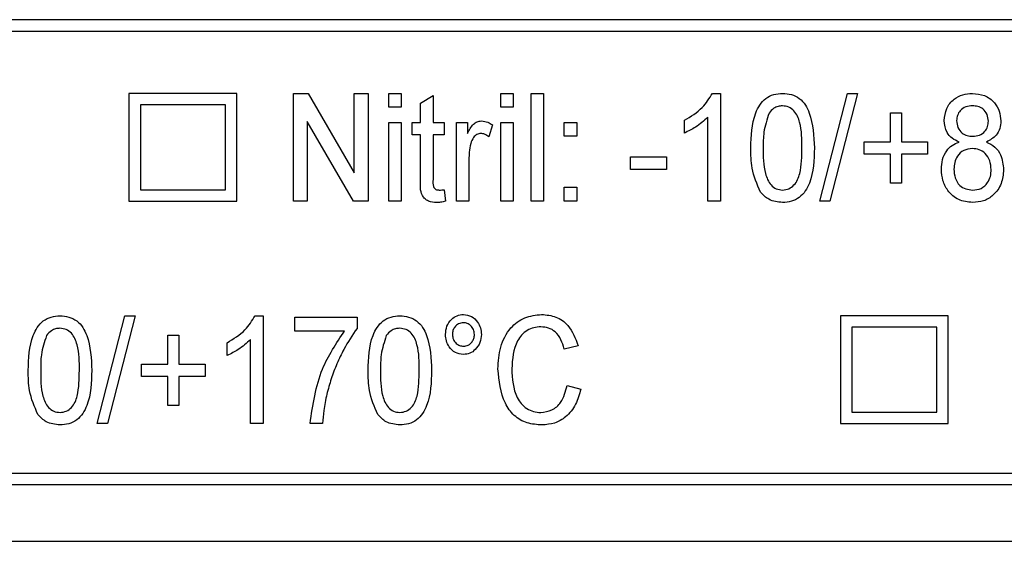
# Model space of a CAD drawing. Header units: millimetres. Extents: x 635 to 3836, y -1496 to 1629.
# Tile 21 of 46: x 1665 to 1683, y 347 to 356. Entities that reach past the tile are written whole.
import ezdxf

# ---------------------------------------------------------------- set-up
doc = ezdxf.new("R2010")
doc.units = ezdxf.units.MM

msp = doc.modelspace()

# ---------------------------------------------------------------- linework, layer by layer
at = {"color": 7, "linetype": 'Continuous', "lineweight": 25}
for p, q in [((1713.979, 355.778), (1612.379, 355.778)), ((1612.379, 355.578), (1713.979, 355.578)), ((1669.195, 354.478), (1667.295, 354.478)), ((1667.295, 354.478), (1667.295, 352.578)), ((1669.195, 352.578), (1669.195, 354.478)), ((1670.195, 352.578), (1670.195, 354.478)), ((1670.195, 354.478), (1670.453, 354.478)), ((1670.453, 354.478), (1671.267, 353.075)), ((1671.267, 353.075), (1671.267, 354.478)), ((1671.267, 354.478), (1671.511, 354.478)), ((1671.511, 354.478), (1671.511, 352.578)), ((1671.876, 354.234), (1671.876, 354.478)), ((1671.876, 354.478), (1672.095, 354.478)), ((1672.095, 354.478), (1672.095, 354.234)), ((1672.436, 354.304), (1672.656, 354.443)), ((1672.656, 354.443), (1672.656, 353.966)), ((1673.849, 354.234), (1673.849, 354.478)), ((1673.849, 354.478), (1674.069, 354.478)), ((1674.069, 354.478), (1674.069, 354.234)), ((1674.385, 354.478), (1674.604, 354.478)), ((1674.385, 352.578), (1674.385, 354.478)), ((1674.604, 354.478), (1674.604, 352.578)), ((1677.581, 354.478), (1677.722, 354.478)), ((1677.722, 354.478), (1677.722, 352.578)), ((1679.476, 352.578), (1679.963, 354.478)), ((1680.141, 354.478), (1679.654, 352.578)), ((1679.963, 354.478), (1680.141, 354.478)), ((1668.995, 354.278), (1667.495, 354.278)), ((1667.495, 354.278), (1667.495, 352.778)), ((1668.995, 352.778), (1668.995, 354.278)), ((1672.095, 354.234), (1671.876, 354.234)), ((1672.436, 353.966), (1672.436, 354.304)), ((1674.069, 354.234), (1673.849, 354.234)), ((1671.254, 352.578), (1670.439, 353.981)), ((1670.439, 353.981), (1670.439, 352.578)), ((1677.089, 353.778), (1677.089, 354.003)), ((1677.503, 352.578), (1677.503, 354.058)), ((1680.719, 353.625), (1680.719, 354.137)), ((1680.719, 354.137), (1680.913, 354.137)), ((1680.913, 354.137), (1680.913, 353.625)), ((1671.876, 352.578), (1671.876, 353.966)), ((1671.876, 353.966), (1672.095, 353.966)), ((1672.095, 353.966), (1672.095, 352.578)), ((1672.29, 353.747), (1672.29, 353.966)), ((1672.29, 353.966), (1672.436, 353.966)), ((1672.656, 353.966), (1672.851, 353.966)), ((1672.851, 353.966), (1672.851, 353.747)), ((1673.07, 353.966), (1673.265, 353.966)), ((1673.07, 352.578), (1673.07, 353.966)), ((1673.265, 353.966), (1673.265, 353.772)), ((1673.703, 353.925), (1673.638, 353.712)), ((1673.849, 353.966), (1674.069, 353.966)), ((1673.849, 352.578), (1673.849, 353.966)), ((1674.069, 353.966), (1674.069, 352.578)), ((1674.97, 353.723), (1674.97, 353.966)), ((1674.97, 353.966), (1675.189, 353.966)), ((1675.189, 353.966), (1675.189, 353.723)), ((1672.436, 353.747), (1672.29, 353.747)), ((1672.436, 352.968), (1672.436, 353.747)), ((1672.851, 353.747), (1672.656, 353.747)), ((1672.656, 353.747), (1672.656, 352.959)), ((1675.189, 353.723), (1674.97, 353.723)), ((1680.256, 353.406), (1680.256, 353.625)), ((1680.256, 353.625), (1680.719, 353.625)), ((1680.913, 353.625), (1681.376, 353.625)), ((1681.376, 353.625), (1681.376, 353.406)), ((1673.289, 353.315), (1673.289, 352.578)), ((1676.139, 353.138), (1676.139, 353.357)), ((1676.139, 353.357), (1676.772, 353.357)), ((1676.772, 353.357), (1676.772, 353.138)), ((1680.719, 353.406), (1680.256, 353.406)), ((1680.719, 352.894), (1680.719, 353.406)), ((1681.376, 353.406), (1680.913, 353.406)), ((1680.913, 353.406), (1680.913, 352.894)), ((1676.772, 353.138), (1676.139, 353.138)), ((1667.495, 352.778), (1668.995, 352.778)), ((1672.851, 352.779), (1672.875, 352.574)), ((1674.97, 352.578), (1674.97, 352.821)), ((1674.97, 352.821), (1675.189, 352.821)), ((1675.189, 352.821), (1675.189, 352.578)), ((1680.913, 352.894), (1680.719, 352.894)), ((1667.295, 352.578), (1669.195, 352.578)), ((1670.439, 352.578), (1670.195, 352.578)), ((1671.511, 352.578), (1671.254, 352.578)), ((1672.095, 352.578), (1671.876, 352.578)), ((1673.289, 352.578), (1673.07, 352.578)), ((1674.069, 352.578), (1673.849, 352.578)), ((1674.604, 352.578), (1674.385, 352.578)), ((1675.189, 352.578), (1674.97, 352.578)), ((1677.722, 352.578), (1677.503, 352.578)), ((1679.654, 352.578), (1679.476, 352.578)), ((1666.736, 348.655), (1667.224, 350.555)), ((1667.401, 350.555), (1666.914, 348.655)), ((1667.224, 350.555), (1667.401, 350.555)), ((1669.518, 350.555), (1669.66, 350.555)), ((1669.66, 350.555), (1669.66, 348.655)), ((1670.22, 350.287), (1670.22, 350.53)), ((1670.22, 350.53), (1671.316, 350.53)), ((1671.316, 350.53), (1671.316, 350.333)), ((1681.74, 350.555), (1679.84, 350.555)), ((1679.84, 350.555), (1679.84, 348.655)), ((1681.74, 348.655), (1681.74, 350.555)), ((1681.54, 350.355), (1680.04, 350.355)), ((1680.04, 350.355), (1680.04, 348.855)), ((1681.54, 348.855), (1681.54, 350.355)), ((1667.979, 349.702), (1667.979, 350.214)), ((1667.979, 350.214), (1668.174, 350.214)), ((1668.174, 350.214), (1668.174, 349.702)), ((1671.097, 350.287), (1670.22, 350.287)), ((1669.026, 349.855), (1669.026, 350.08)), ((1669.44, 348.655), (1669.44, 350.135)), ((1675.213, 350.027), (1674.97, 349.969)), ((1667.516, 349.702), (1667.979, 349.702)), ((1667.516, 349.483), (1667.516, 349.702)), ((1668.174, 349.702), (1668.636, 349.702)), ((1668.636, 349.702), (1668.636, 349.483)), ((1667.979, 349.483), (1667.516, 349.483)), ((1667.979, 348.971), (1667.979, 349.483)), ((1668.174, 349.483), (1668.174, 348.971)), ((1668.636, 349.483), (1668.174, 349.483)), ((1675.019, 349.325), (1675.262, 349.263)), ((1668.174, 348.971), (1667.979, 348.971)), ((1680.04, 348.855), (1681.54, 348.855)), ((1666.914, 348.655), (1666.736, 348.655)), ((1669.66, 348.655), (1669.44, 348.655)), ((1670.707, 348.655), (1670.488, 348.655)), ((1679.84, 348.655), (1681.74, 348.655)), ((1613.179, 347.778), (1713.179, 347.778)), ((1613.179, 347.578), (1713.179, 347.578)), ((1606.179, 346.578), (1720.179, 346.578))]:
    msp.add_line(p, q, dxfattribs=at)
for points, knots in [([(1677.089, 354.003), (1677.201, 354.071), (1677.402, 354.193), (1677.526, 354.391), (1677.581, 354.478)], [0, 0, 0, 0, 0.560332, 1, 1, 1, 1]), ([(1678.258, 353.515), (1678.265, 353.727), (1678.273, 353.992), (1678.412, 354.276), (1678.518, 354.394), (1678.661, 354.467), (1678.766, 354.474), (1678.819, 354.478)], [0, 0, 0, 0, 0.499597, 0.624929, 0.749962, 0.874847, 1, 1, 1, 1]), ([(1678.819, 354.478), (1678.871, 354.474), (1678.976, 354.466), (1679.119, 354.394), (1679.228, 354.277), (1679.357, 353.989), (1679.369, 353.726), (1679.379, 353.515)], [0, 0, 0, 0, 0.125192, 0.250284, 0.3752, 0.500608, 1, 1, 1, 1]), ([(1681.669, 353.999), (1681.677, 354.071), (1681.693, 354.216), (1681.826, 354.378), (1681.994, 354.466), (1682.108, 354.474), (1682.165, 354.478)], [0, 0, 0, 0, 0.279642, 0.559087, 0.77927, 1, 1, 1, 1]), ([(1682.165, 354.478), (1682.238, 354.471), (1682.385, 354.459), (1682.553, 354.329), (1682.652, 354.165), (1682.662, 354.05), (1682.667, 353.992)], [0, 0, 0, 0, 0.280063, 0.559294, 0.779552, 1, 1, 1, 1]), ([(1678.816, 354.258), (1678.79, 354.257), (1678.737, 354.253), (1678.65, 354.212), (1678.606, 354.16), (1678.58, 354.128)], [0, 0, 0, 0, 0.280325, 0.560514, 1, 1, 1, 1]), ([(1679.16, 353.516), (1679.16, 353.668), (1679.16, 353.896), (1679.055, 354.15), (1678.931, 354.246), (1678.854, 354.254), (1678.816, 354.258)], [0, 0, 0, 0, 0.501752, 0.750132, 0.875134, 1, 1, 1, 1]), ([(1682.168, 354.258), (1682.127, 354.256), (1682.047, 354.25), (1681.952, 354.182), (1681.896, 354.092), (1681.891, 354.029), (1681.888, 353.997)], [0, 0, 0, 0, 0.2802137, 0.5590581, 0.7795421, 1, 1, 1, 1]), ([(1682.448, 353.986), (1682.444, 354.027), (1682.435, 354.109), (1682.361, 354.204), (1682.265, 354.253), (1682.2, 354.256), (1682.168, 354.258)], [0, 0, 0, 0, 0.2798827, 0.5593828, 0.7793958, 1, 1, 1, 1]), ([(1673.265, 353.772), (1673.294, 353.831), (1673.334, 353.913), (1673.431, 353.982), (1673.482, 353.988), (1673.508, 353.991)], [0, 0, 0, 0, 0.560216, 0.780249, 1, 1, 1, 1]), ([(1673.508, 353.991), (1673.547, 353.986), (1673.617, 353.978), (1673.677, 353.941), (1673.703, 353.925)], [0, 0, 0, 0, 0.559283, 1, 1, 1, 1]), ([(1677.503, 354.058), (1677.433, 353.996), (1677.307, 353.884), (1677.156, 353.811), (1677.089, 353.778)], [0, 0, 0, 0, 0.559694, 1, 1, 1, 1]), ([(1678.58, 354.128), (1678.543, 354.017), (1678.477, 353.818), (1678.477, 353.608), (1678.478, 353.516)], [0, 0, 0, 0, 0.558286, 1, 1, 1, 1]), ([(1681.93, 353.62), (1681.888, 353.639), (1681.805, 353.678), (1681.691, 353.806), (1681.677, 353.926), (1681.669, 353.999)], [0, 0, 0, 0, 0.281172, 0.561506, 1, 1, 1, 1]), ([(1681.888, 353.997), (1681.892, 353.956), (1681.899, 353.872), (1681.973, 353.775), (1682.072, 353.728), (1682.137, 353.724), (1682.17, 353.723)], [0, 0, 0, 0, 0.280178, 0.559134, 0.779212, 1, 1, 1, 1]), ([(1682.17, 353.723), (1682.211, 353.725), (1682.292, 353.731), (1682.387, 353.799), (1682.44, 353.891), (1682.445, 353.954), (1682.448, 353.986)], [0, 0, 0, 0, 0.280308, 0.558975, 0.779375, 1, 1, 1, 1]), ([(1682.667, 353.992), (1682.664, 353.947), (1682.657, 353.857), (1682.579, 353.71), (1682.475, 353.654), (1682.412, 353.62)], [0, 0, 0, 0, 0.2809452, 0.5613931, 1, 1, 1, 1]), ([(1673.501, 353.771), (1673.475, 353.767), (1673.424, 353.759), (1673.356, 353.693), (1673.334, 353.631), (1673.321, 353.594)], [0, 0, 0, 0, 0.279305, 0.559754, 1, 1, 1, 1]), ([(1673.638, 353.712), (1673.615, 353.73), (1673.574, 353.762), (1673.523, 353.768), (1673.501, 353.771)], [0, 0, 0, 0, 0.560302, 1, 1, 1, 1]), ([(1673.321, 353.594), (1673.31, 353.542), (1673.292, 353.45), (1673.29, 353.357), (1673.289, 353.315)], [0, 0, 0, 0, 0.55992, 1, 1, 1, 1]), ([(1678.428, 352.736), (1678.369, 352.876), (1678.261, 353.125), (1678.259, 353.395), (1678.258, 353.515)], [0, 0, 0, 0, 0.5581886, 1, 1, 1, 1]), ([(1678.478, 353.516), (1678.477, 353.363), (1678.476, 353.135), (1678.582, 352.883), (1678.705, 352.786), (1678.781, 352.777), (1678.819, 352.773)], [0, 0, 0, 0, 0.501921, 0.750135, 0.875171, 1, 1, 1, 1]), ([(1678.819, 352.773), (1678.857, 352.777), (1678.933, 352.787), (1679.024, 352.86), (1679.09, 352.954), (1679.155, 353.173), (1679.158, 353.364), (1679.16, 353.516)], [0, 0, 0, 0, 0.124452, 0.249173, 0.374134, 0.499395, 1, 1, 1, 1]), ([(1679.379, 353.515), (1679.373, 353.303), (1679.365, 353.037), (1679.226, 352.754), (1679.119, 352.636), (1678.976, 352.564), (1678.871, 352.557), (1678.819, 352.553)], [0, 0, 0, 0, 0.499578, 0.624893, 0.749937, 0.874832, 1, 1, 1, 1]), ([(1681.62, 353.137), (1681.623, 353.195), (1681.63, 353.311), (1681.698, 353.46), (1681.803, 353.569), (1681.888, 353.603), (1681.93, 353.62)], [0, 0, 0, 0, 0.280433, 0.560053, 0.779915, 1, 1, 1, 1]), ([(1682.163, 353.503), (1682.111, 353.498), (1682.008, 353.488), (1681.901, 353.383), (1681.847, 353.262), (1681.842, 353.182), (1681.839, 353.142)], [0, 0, 0, 0, 0.279575, 0.558367, 0.778982, 1, 1, 1, 1]), ([(1682.497, 353.134), (1682.492, 353.187), (1682.484, 353.291), (1682.403, 353.419), (1682.287, 353.494), (1682.204, 353.5), (1682.163, 353.503)], [0, 0, 0, 0, 0.280424, 0.559924, 0.779639, 1, 1, 1, 1]), ([(1682.412, 353.62), (1682.464, 353.594), (1682.567, 353.543), (1682.692, 353.37), (1682.707, 353.221), (1682.716, 353.131)], [0, 0, 0, 0, 0.280414, 0.560636, 1, 1, 1, 1]), ([(1682.168, 352.553), (1682.083, 352.562), (1681.914, 352.58), (1681.732, 352.744), (1681.634, 352.939), (1681.624, 353.071), (1681.62, 353.137)], [0, 0, 0, 0, 0.279629, 0.558771, 0.779216, 1, 1, 1, 1]), ([(1681.839, 353.142), (1681.843, 353.09), (1681.851, 352.986), (1681.927, 352.854), (1682.047, 352.786), (1682.129, 352.777), (1682.169, 352.773)], [0, 0, 0, 0, 0.28084, 0.559176, 0.779514, 1, 1, 1, 1]), ([(1682.716, 353.131), (1682.708, 353.047), (1682.692, 352.88), (1682.552, 352.684), (1682.365, 352.568), (1682.234, 352.558), (1682.168, 352.553)], [0, 0, 0, 0, 0.280047, 0.559622, 0.779585, 1, 1, 1, 1]), ([(1682.169, 352.773), (1682.221, 352.777), (1682.325, 352.787), (1682.435, 352.891), (1682.489, 353.013), (1682.494, 353.094), (1682.497, 353.134)], [0, 0, 0, 0, 0.279753, 0.558438, 0.779006, 1, 1, 1, 1]), ([(1672.72, 352.553), (1672.671, 352.556), (1672.596, 352.56), (1672.511, 352.615), (1672.423, 352.736), (1672.43, 352.865), (1672.436, 352.968)], [0, 0, 0, 0, 0.249988, 0.375267, 0.500561, 1, 1, 1, 1]), ([(1672.656, 352.959), (1672.653, 352.916), (1672.65, 352.862), (1672.679, 352.805), (1672.712, 352.776), (1672.744, 352.774), (1672.766, 352.773)], [0, 0, 0, 0, 0.500689, 0.626131, 0.751374, 1, 1, 1, 1]), ([(1672.766, 352.773), (1672.782, 352.773), (1672.81, 352.774), (1672.838, 352.777), (1672.851, 352.779)], [0, 0, 0, 0, 0.559913, 1, 1, 1, 1]), ([(1678.819, 352.553), (1678.733, 352.562), (1678.58, 352.578), (1678.475, 352.688), (1678.428, 352.736)], [0, 0, 0, 0, 0.55933, 1, 1, 1, 1]), ([(1672.875, 352.574), (1672.846, 352.568), (1672.795, 352.557), (1672.743, 352.554), (1672.72, 352.553)], [0, 0, 0, 0, 0.560093, 1, 1, 1, 1]), ([(1665.519, 349.592), (1665.525, 349.804), (1665.533, 350.069), (1665.672, 350.353), (1665.778, 350.471), (1665.922, 350.544), (1666.026, 350.551), (1666.079, 350.555)], [0, 0, 0, 0, 0.499597, 0.624929, 0.749962, 0.874847, 1, 1, 1, 1]), ([(1666.079, 350.555), (1666.131, 350.551), (1666.236, 350.543), (1666.38, 350.471), (1666.488, 350.354), (1666.618, 350.066), (1666.63, 349.803), (1666.639, 349.592)], [0, 0, 0, 0, 0.125192, 0.250284, 0.3752, 0.500608, 1, 1, 1, 1]), ([(1669.026, 350.08), (1669.139, 350.148), (1669.339, 350.27), (1669.464, 350.468), (1669.518, 350.555)], [0, 0, 0, 0, 0.560332, 1, 1, 1, 1]), ([(1671.511, 349.592), (1671.517, 349.804), (1671.525, 350.069), (1671.664, 350.353), (1671.77, 350.471), (1671.914, 350.544), (1672.019, 350.551), (1672.071, 350.555)], [0, 0, 0, 0, 0.499597, 0.624929, 0.749962, 0.874847, 1, 1, 1, 1]), ([(1672.071, 350.555), (1672.123, 350.551), (1672.228, 350.543), (1672.372, 350.471), (1672.48, 350.354), (1672.61, 350.066), (1672.622, 349.803), (1672.631, 349.592)], [0, 0, 0, 0, 0.125192, 0.250284, 0.3752, 0.500608, 1, 1, 1, 1]), ([(1672.875, 350.227), (1672.88, 350.276), (1672.889, 350.375), (1672.971, 350.49), (1673.075, 350.566), (1673.152, 350.575), (1673.191, 350.579)], [0, 0, 0, 0, 0.28006, 0.559954, 0.780084, 1, 1, 1, 1]), ([(1673.191, 350.579), (1673.241, 350.572), (1673.34, 350.558), (1673.441, 350.456), (1673.5, 350.343), (1673.505, 350.265), (1673.508, 350.227)], [0, 0, 0, 0, 0.278911, 0.558612, 0.779208, 1, 1, 1, 1]), ([(1673.801, 349.619), (1673.808, 349.748), (1673.824, 350.006), (1673.99, 350.337), (1674.265, 350.544), (1674.468, 350.567), (1674.57, 350.579)], [0, 0, 0, 0, 0.280897, 0.560441, 0.780137, 1, 1, 1, 1]), ([(1674.57, 350.579), (1674.656, 350.571), (1674.829, 350.555), (1675.09, 350.366), (1675.167, 350.155), (1675.213, 350.027)], [0, 0, 0, 0, 0.28068, 0.560898, 1, 1, 1, 1]), ([(1666.077, 350.335), (1666.05, 350.333), (1665.998, 350.33), (1665.91, 350.289), (1665.867, 350.237), (1665.84, 350.205)], [0, 0, 0, 0, 0.280325, 0.560514, 1, 1, 1, 1]), ([(1666.42, 349.592), (1666.42, 349.745), (1666.421, 349.973), (1666.315, 350.227), (1666.191, 350.323), (1666.115, 350.331), (1666.077, 350.335)], [0, 0, 0, 0, 0.501752, 0.750132, 0.875134, 1, 1, 1, 1]), ([(1671.316, 350.333), (1671.234, 350.212), (1671.1, 350.013), (1670.959, 349.709), (1670.856, 349.445), (1670.807, 349.262), (1670.782, 349.171)], [0, 0, 0, 0, 0.33974, 0.559828, 0.779921, 1, 1, 1, 1]), ([(1672.069, 350.335), (1672.043, 350.333), (1671.99, 350.33), (1671.903, 350.289), (1671.859, 350.237), (1671.832, 350.205)], [0, 0, 0, 0, 0.280325, 0.560514, 1, 1, 1, 1]), ([(1672.412, 349.592), (1672.412, 349.745), (1672.413, 349.973), (1672.308, 350.227), (1672.183, 350.323), (1672.107, 350.331), (1672.069, 350.335)], [0, 0, 0, 0, 0.501752, 0.750132, 0.875134, 1, 1, 1, 1]), ([(1673.192, 350.433), (1673.163, 350.429), (1673.103, 350.421), (1673.04, 350.363), (1673.002, 350.296), (1672.999, 350.249), (1672.997, 350.226)], [0, 0, 0, 0, 0.2793023, 0.5590775, 0.7795451, 1, 1, 1, 1]), ([(1673.386, 350.226), (1673.383, 350.255), (1673.377, 350.314), (1673.325, 350.381), (1673.262, 350.426), (1673.216, 350.43), (1673.192, 350.433)], [0, 0, 0, 0, 0.279732, 0.559609, 0.779874, 1, 1, 1, 1]), ([(1674.558, 350.36), (1674.515, 350.357), (1674.431, 350.352), (1674.312, 350.302), (1674.214, 350.219), (1674.069, 350.009), (1674.055, 349.793), (1674.044, 349.62)], [0, 0, 0, 0, 0.125443, 0.250722, 0.376055, 0.501496, 1, 1, 1, 1]), ([(1674.97, 349.969), (1674.953, 350.025), (1674.919, 350.135), (1674.826, 350.271), (1674.694, 350.349), (1674.603, 350.356), (1674.558, 350.36)], [0, 0, 0, 0, 0.280764, 0.560268, 0.779942, 1, 1, 1, 1]), ([(1665.84, 350.205), (1665.803, 350.094), (1665.737, 349.895), (1665.738, 349.685), (1665.738, 349.592)], [0, 0, 0, 0, 0.558286, 1, 1, 1, 1]), ([(1670.488, 348.655), (1670.536, 348.985), (1670.622, 349.575), (1670.951, 350.069), (1671.097, 350.287)], [0, 0, 0, 0, 0.559549, 1, 1, 1, 1]), ([(1671.832, 350.205), (1671.795, 350.094), (1671.729, 349.895), (1671.73, 349.685), (1671.73, 349.592)], [0, 0, 0, 0, 0.558286, 1, 1, 1, 1]), ([(1673.191, 349.873), (1673.142, 349.88), (1673.043, 349.894), (1672.942, 349.996), (1672.883, 350.11), (1672.878, 350.188), (1672.875, 350.227)], [0, 0, 0, 0, 0.278853, 0.558668, 0.779198, 1, 1, 1, 1]), ([(1672.997, 350.226), (1673, 350.196), (1673.006, 350.137), (1673.058, 350.069), (1673.122, 350.026), (1673.169, 350.021), (1673.192, 350.019)], [0, 0, 0, 0, 0.279852, 0.559661, 0.779836, 1, 1, 1, 1]), ([(1673.508, 350.227), (1673.503, 350.177), (1673.494, 350.078), (1673.412, 349.963), (1673.308, 349.885), (1673.23, 349.877), (1673.191, 349.873)], [0, 0, 0, 0, 0.280033, 0.559993, 0.780078, 1, 1, 1, 1]), ([(1673.192, 350.019), (1673.222, 350.023), (1673.281, 350.031), (1673.343, 350.089), (1673.381, 350.156), (1673.385, 350.203), (1673.386, 350.226)], [0, 0, 0, 0, 0.2792337, 0.5590069, 0.7795203, 1, 1, 1, 1]), ([(1669.44, 350.135), (1669.37, 350.073), (1669.244, 349.961), (1669.093, 349.888), (1669.026, 349.855)], [0, 0, 0, 0, 0.559694, 1, 1, 1, 1]), ([(1665.689, 348.813), (1665.629, 348.952), (1665.522, 349.202), (1665.52, 349.472), (1665.519, 349.592)], [0, 0, 0, 0, 0.5581886, 1, 1, 1, 1]), ([(1665.738, 349.592), (1665.737, 349.44), (1665.736, 349.212), (1665.842, 348.96), (1665.965, 348.863), (1666.041, 348.854), (1666.079, 348.849)], [0, 0, 0, 0, 0.501921, 0.750135, 0.875171, 1, 1, 1, 1]), ([(1666.639, 349.592), (1666.633, 349.38), (1666.625, 349.114), (1666.486, 348.831), (1666.379, 348.713), (1666.236, 348.641), (1666.131, 348.634), (1666.079, 348.63)], [0, 0, 0, 0, 0.499578, 0.624893, 0.749937, 0.874832, 1, 1, 1, 1]), ([(1666.079, 348.849), (1666.117, 348.854), (1666.193, 348.864), (1666.284, 348.937), (1666.35, 349.03), (1666.415, 349.25), (1666.418, 349.44), (1666.42, 349.592)], [0, 0, 0, 0, 0.124452, 0.249173, 0.374134, 0.499395, 1, 1, 1, 1]), ([(1671.681, 348.813), (1671.621, 348.952), (1671.514, 349.202), (1671.512, 349.472), (1671.511, 349.592)], [0, 0, 0, 0, 0.558189, 1, 1, 1, 1]), ([(1671.73, 349.592), (1671.729, 349.44), (1671.728, 349.212), (1671.834, 348.96), (1671.957, 348.863), (1672.033, 348.854), (1672.071, 348.849)], [0, 0, 0, 0, 0.5019208, 0.750135, 0.8751706, 1, 1, 1, 1]), ([(1672.071, 348.849), (1672.109, 348.854), (1672.185, 348.864), (1672.277, 348.937), (1672.343, 349.03), (1672.408, 349.25), (1672.41, 349.44), (1672.412, 349.592)], [0, 0, 0, 0, 0.124452, 0.249173, 0.374134, 0.499395, 1, 1, 1, 1]), ([(1672.631, 349.592), (1672.625, 349.38), (1672.617, 349.114), (1672.478, 348.831), (1672.372, 348.713), (1672.228, 348.641), (1672.123, 348.634), (1672.071, 348.63)], [0, 0, 0, 0, 0.499578, 0.624893, 0.749937, 0.874832, 1, 1, 1, 1]), ([(1674.577, 348.63), (1674.489, 348.636), (1674.311, 348.647), (1674.074, 348.786), (1673.848, 349.107), (1673.82, 349.408), (1673.801, 349.619)], [0, 0, 0, 0, 0.187246, 0.373658, 0.5607, 1, 1, 1, 1]), ([(1674.044, 349.62), (1674.053, 349.443), (1674.065, 349.222), (1674.206, 349.001), (1674.306, 348.917), (1674.425, 348.86), (1674.512, 348.853), (1674.555, 348.849)], [0, 0, 0, 0, 0.498707, 0.624051, 0.749267, 0.874682, 1, 1, 1, 1]), ([(1674.555, 348.849), (1674.623, 348.858), (1674.76, 348.875), (1674.948, 349.05), (1674.992, 349.221), (1675.019, 349.325)], [0, 0, 0, 0, 0.279774, 0.559694, 1, 1, 1, 1]), ([(1670.782, 349.171), (1670.762, 349.076), (1670.725, 348.905), (1670.713, 348.731), (1670.707, 348.655)], [0, 0, 0, 0, 0.55995, 1, 1, 1, 1]), ([(1675.262, 349.263), (1675.236, 349.171), (1675.185, 348.988), (1675.019, 348.774), (1674.802, 348.648), (1674.652, 348.636), (1674.577, 348.63)], [0, 0, 0, 0, 0.280548, 0.560032, 0.779855, 1, 1, 1, 1]), ([(1666.079, 348.63), (1665.993, 348.639), (1665.84, 348.654), (1665.735, 348.765), (1665.689, 348.813)], [0, 0, 0, 0, 0.55933, 1, 1, 1, 1]), ([(1672.071, 348.63), (1671.986, 348.639), (1671.832, 348.654), (1671.727, 348.765), (1671.681, 348.813)], [0, 0, 0, 0, 0.5593298, 1, 1, 1, 1])]:
    msp.add_open_spline(points, degree=3, knots=knots, dxfattribs=at)

doc.saveas('drawing.dxf')
